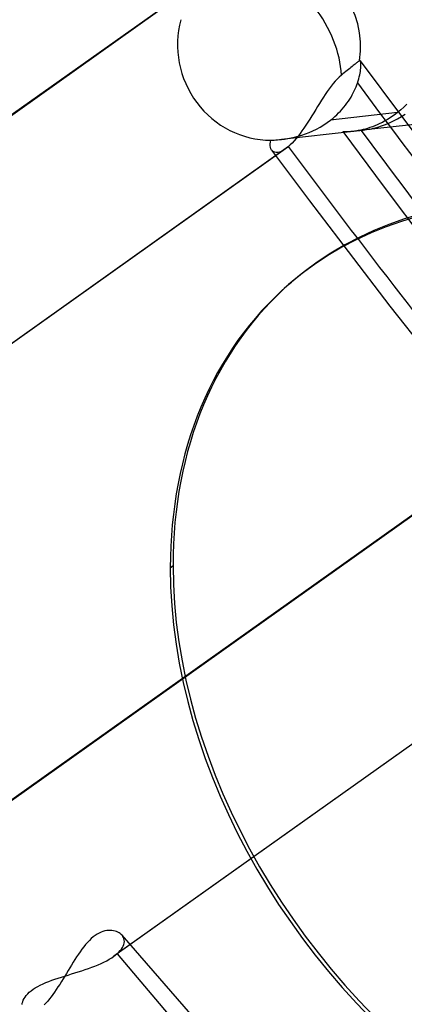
# Model space of a CAD drawing. Header units: millimetres. Extents: x -261 to 249, y -324 to 318.
# Tile 39 of 89: x -54.59 to -47.61, y -42.67 to -24.78. Entities that reach past the tile are written whole.
import ezdxf

# ---------------------------------------------------------------- set-up
doc = ezdxf.new("R2010")
doc.units = ezdxf.units.MM
doc.layers.add('MAIN-1', color=7, linetype='Continuous')
doc.layers.add('MAIN-2', color=7, linetype='Continuous')

msp = doc.modelspace()

# ---------------------------------------------------------------- linework, layer by layer
at = {"layer": 'MAIN-1'}
for p, q in [((-48.418, -26.796), (-48.417, -26.796)), ((-48.417, -26.796), (-48.417, -26.796)), ((-48.417, -26.796), (-48.416, -26.796)), ((-48.416, -26.796), (-48.416, -26.796)), ((-48.416, -26.796), (-48.415, -26.796)), ((-48.415, -26.796), (-48.415, -26.796)), ((-49.708, -29.594), (-49.658, -29.551))]:
    msp.add_line(p, q, dxfattribs=at)
for centre, major_axis, start_param, end_param in [((-0.5, -0.433), (159.408, -184.069), 0.713724, 3.511855), ((-50, -43.301), (-148.606, 171.596), -3.141592, -0.857072), ((-50, -43.301), (147.952, -170.84), 0, 2.284521), ((-50, -43.301), (-148.606, 171.596), 0, 2.284521), ((-50, -43.301), (147.952, -170.84), -3.141592, -0.857072), ((-34.4, -29.791), (33.289, -38.439), 0.713724, 3.141578), ((-43, -37.239), (-32.634, 37.683), -0.857072, 2.284521), ((-43.05, -37.282), (-6.658, 7.688), -2.427868, -0.000041), ((-43, -37.239), (-6.658, 7.688), -2.427868, -0.000041), ((-43.05, -37.282), (-6.658, 7.688), -0.000041, 0.713724), ((-43.05, -37.282), (-6.658, 7.688), 0.713724, 3.141552)]:
    msp.add_ellipse(centre, major_axis=major_axis, ratio=0.75, start_param=start_param, end_param=end_param, dxfattribs=at)
at = {"layer": 'MAIN-2'}
for p, q in [((-51.644, -24.304), (-61.074, -31.012)), ((-61.126, -31.054), (-51.702, -24.35)), ((-48.501, -25.588), (-48.517, -25.6)), ((-48.487, -25.576), (-48.501, -25.588)), ((-48.473, -25.565), (-48.487, -25.576)), ((-48.46, -25.555), (-48.473, -25.565)), ((-48.448, -25.546), (-48.46, -25.555)), ((-48.438, -25.539), (-48.448, -25.546)), ((-48.43, -25.532), (-48.438, -25.539)), ((-48.423, -25.527), (-48.43, -25.532)), ((-48.418, -25.524), (-48.423, -25.527)), ((-48.416, -25.523), (-48.418, -25.524)), ((-48.413, -25.522), (-48.416, -25.523)), ((-48.412, -25.522), (-48.413, -25.522)), ((-48.41, -25.523), (-48.412, -25.522)), ((-48.408, -25.524), (-48.41, -25.523)), ((-48.406, -25.526), (-48.408, -25.524)), ((-48.403, -25.533), (-48.406, -25.526)), ((-48.406, -25.526), (-47.64, -26.556)), ((-48.4, -25.543), (-48.403, -25.533)), ((-48.397, -25.556), (-48.4, -25.543)), ((-48.396, -25.572), (-48.397, -25.556)), ((-48.395, -25.59), (-48.396, -25.572)), ((-48.722, -25.765), (-48.749, -25.788)), ((-48.696, -25.744), (-48.722, -25.765)), ((-48.671, -25.724), (-48.696, -25.744)), ((-48.646, -25.703), (-48.671, -25.724)), ((-48.621, -25.683), (-48.646, -25.703)), ((-48.597, -25.664), (-48.621, -25.683)), ((-48.575, -25.647), (-48.597, -25.664)), ((-48.554, -25.63), (-48.575, -25.647)), ((-48.535, -25.614), (-48.554, -25.63)), ((-48.517, -25.6), (-48.535, -25.614)), ((-48.416, -25.783), (-48.409, -25.749)), ((-48.409, -25.749), (-48.404, -25.718)), ((-48.404, -25.718), (-48.4, -25.688)), ((-48.4, -25.688), (-48.397, -25.66)), ((-48.397, -25.66), (-48.396, -25.634)), ((-48.396, -25.634), (-48.395, -25.611)), ((-48.395, -25.611), (-48.395, -25.59)), ((-48.9, -25.942), (-48.937, -25.987)), ((-48.864, -25.898), (-48.9, -25.942)), ((-48.826, -25.858), (-48.864, -25.898)), ((-48.788, -25.821), (-48.826, -25.858)), ((-48.749, -25.788), (-48.788, -25.821)), ((-48.469, -25.965), (-48.456, -25.93)), ((-48.456, -25.93), (-48.444, -25.891)), ((-48.444, -25.891), (-48.433, -25.854)), ((-48.433, -25.854), (-48.424, -25.818)), ((-48.424, -25.818), (-48.416, -25.783)), ((-49.008, -26.085), (-49.042, -26.137)), ((-48.972, -26.035), (-49.008, -26.085)), ((-48.937, -25.987), (-48.972, -26.035)), ((-48.553, -26.148), (-48.533, -26.11)), ((-48.533, -26.11), (-48.515, -26.074)), ((-48.515, -26.074), (-48.498, -26.037)), ((-48.498, -26.037), (-48.483, -26.001)), ((-48.483, -26.001), (-48.469, -25.965)), ((-49.147, -26.301), (-49.182, -26.357)), ((-49.112, -26.245), (-49.147, -26.301)), ((-49.077, -26.19), (-49.112, -26.245)), ((-49.042, -26.137), (-49.077, -26.19)), ((-48.675, -26.333), (-48.648, -26.296)), ((-48.648, -26.296), (-48.622, -26.259)), ((-48.622, -26.259), (-48.597, -26.222)), ((-48.597, -26.222), (-48.574, -26.185)), ((-48.574, -26.185), (-48.553, -26.148)), ((-49.252, -26.472), (-49.287, -26.529)), ((-49.216, -26.414), (-49.252, -26.472)), ((-49.182, -26.357), (-49.216, -26.414)), ((-47.729, -26.468), (-48.945, -26.604)), ((-48.834, -26.508), (-48.799, -26.474)), ((-48.799, -26.474), (-48.766, -26.44)), ((-48.766, -26.44), (-48.734, -26.405)), ((-48.734, -26.405), (-48.704, -26.369)), ((-48.704, -26.369), (-48.675, -26.333)), ((-47.729, -26.468), (-47.774, -26.502)), ((-47.67, -26.42), (-47.729, -26.468)), ((-47.614, -26.369), (-47.67, -26.42)), ((-47.559, -26.317), (-47.614, -26.369)), ((-49.358, -26.641), (-49.393, -26.695)), ((-49.322, -26.585), (-49.358, -26.641)), ((-49.287, -26.529), (-49.322, -26.585)), ((-49.07, -26.692), (-49.007, -26.649)), ((-49.007, -26.649), (-48.945, -26.604)), ((-48.945, -26.604), (-48.907, -26.573)), ((-48.907, -26.573), (-48.87, -26.541)), ((-48.87, -26.541), (-48.834, -26.508)), ((-47.113, -26.65), (-48.418, -26.796)), ((-48.005, -26.645), (-48.051, -26.668)), ((-47.958, -26.62), (-48.005, -26.645)), ((-47.912, -26.593), (-47.958, -26.62)), ((-47.947, -26.682), (-47.875, -26.653)), ((-47.866, -26.565), (-47.912, -26.593)), ((-47.875, -26.653), (-47.802, -26.619)), ((-47.82, -26.534), (-47.866, -26.565)), ((-47.774, -26.502), (-47.82, -26.534)), ((-47.802, -26.619), (-47.731, -26.581)), ((-47.731, -26.581), (-47.66, -26.539)), ((-47.66, -26.539), (-47.591, -26.494)), ((-47.64, -26.556), (-46.865, -27.58)), ((-48.534, -26.809), (-49.837, -26.955)), ((-49.465, -26.8), (-49.501, -26.849)), ((-49.429, -26.748), (-49.465, -26.8)), ((-49.393, -26.695), (-49.429, -26.748)), ((-49.404, -26.855), (-49.336, -26.829)), ((-49.336, -26.829), (-49.269, -26.8)), ((-49.269, -26.8), (-49.202, -26.768)), ((-49.202, -26.768), (-49.136, -26.731)), ((-49.136, -26.731), (-49.07, -26.692)), ((-48.722, -26.814), (-48.719, -26.813)), ((-48.716, -26.815), (-48.722, -26.814)), ((-48.722, -26.814), (-47.973, -27.823)), ((-48.719, -26.813), (-48.707, -26.812)), ((-48.702, -26.816), (-48.716, -26.815)), ((-48.707, -26.812), (-48.687, -26.811)), ((-48.681, -26.817), (-48.702, -26.816)), ((-48.687, -26.811), (-48.659, -26.811)), ((-48.653, -26.817), (-48.681, -26.817)), ((-48.659, -26.811), (-48.623, -26.81)), ((-48.618, -26.816), (-48.653, -26.817)), ((-48.623, -26.81), (-48.581, -26.809)), ((-48.578, -26.814), (-48.618, -26.816)), ((-48.581, -26.809), (-48.532, -26.806)), ((-48.532, -26.809), (-48.578, -26.814)), ((-48.532, -26.806), (-48.477, -26.802)), ((-48.511, -26.807), (-48.532, -26.809)), ((-48.489, -26.804), (-48.511, -26.807)), ((-48.466, -26.8), (-48.489, -26.804)), ((-48.477, -26.802), (-48.418, -26.796)), ((-48.443, -26.796), (-48.466, -26.8)), ((-48.418, -26.791), (-48.443, -26.796)), ((-48.394, -26.786), (-48.418, -26.791)), ((-48.415, -26.796), (-48.355, -26.788)), ((-48.355, -26.777), (-48.394, -26.786)), ((-48.314, -26.767), (-48.355, -26.777)), ((-48.355, -26.788), (-48.293, -26.778)), ((-48.273, -26.755), (-48.314, -26.767)), ((-48.293, -26.778), (-48.227, -26.766)), ((-48.23, -26.741), (-48.273, -26.755)), ((-48.187, -26.726), (-48.23, -26.741)), ((-48.227, -26.766), (-48.159, -26.75)), ((-48.142, -26.708), (-48.187, -26.726)), ((-48.159, -26.75), (-48.09, -26.731)), ((-48.097, -26.689), (-48.142, -26.708)), ((-48.051, -26.668), (-48.097, -26.689)), ((-48.09, -26.731), (-48.019, -26.709)), ((-48.019, -26.709), (-47.947, -26.682)), ((-50.044, -27.038), (-50.039, -27.004)), ((-50.039, -27.004), (-50.03, -26.969)), ((-50.03, -26.969), (-50.003, -26.968)), ((-50.003, -26.968), (-49.973, -26.966)), ((-49.973, -26.966), (-49.942, -26.965)), ((-49.942, -26.965), (-49.909, -26.962)), ((-49.909, -26.962), (-49.874, -26.959)), ((-49.874, -26.959), (-49.837, -26.955)), ((-49.837, -26.955), (-49.782, -26.948)), ((-49.782, -26.948), (-49.724, -26.939)), ((-49.724, -26.939), (-49.663, -26.928)), ((-49.663, -26.928), (-49.6, -26.914)), ((-49.609, -26.983), (-49.644, -27.021)), ((-49.573, -26.941), (-49.609, -26.983)), ((-49.6, -26.914), (-49.536, -26.898)), ((-49.537, -26.897), (-49.573, -26.941)), ((-49.501, -26.849), (-49.537, -26.897)), ((-49.536, -26.898), (-49.47, -26.878)), ((-49.47, -26.878), (-49.404, -26.855)), ((-49.766, -27.129), (-59.186, -33.829)), ((-49.713, -27.087), (-59.127, -33.784)), ((-50.044, -27.07), (-50.044, -27.038)), ((-50.039, -27.099), (-50.044, -27.07)), ((-50.031, -27.125), (-50.039, -27.099)), ((-50.018, -27.148), (-50.031, -27.125)), ((-50.002, -27.166), (-50.018, -27.148)), ((-50.017, -27.149), (-49.326, -28.074)), ((-49.982, -27.179), (-50.002, -27.166)), ((-49.959, -27.188), (-49.982, -27.179)), ((-49.934, -27.193), (-49.959, -27.188)), ((-49.905, -27.191), (-49.934, -27.193)), ((-49.873, -27.185), (-49.905, -27.191)), ((-49.84, -27.172), (-49.873, -27.185)), ((-49.804, -27.153), (-49.84, -27.172)), ((-49.766, -27.129), (-49.804, -27.153)), ((-49.757, -27.123), (-49.766, -27.129)), ((-49.749, -27.116), (-49.757, -27.123)), ((-49.74, -27.109), (-49.749, -27.116)), ((-49.731, -27.102), (-49.74, -27.109)), ((-49.722, -27.095), (-49.731, -27.102)), ((-49.713, -27.087), (-49.722, -27.095)), ((-49.679, -27.056), (-49.713, -27.087)), ((-49.644, -27.021), (-49.679, -27.056)), ((-47.973, -27.823), (-47.215, -28.826)), ((-49.326, -28.074), (-48.628, -28.995)), ((-48.628, -28.995), (-47.867, -29.983)), ((-47.867, -29.983), (-47.098, -30.967)), ((-54.976, -39.134), (-45.561, -32.438)), ((-45.503, -32.392), (-54.923, -39.093)), ((-51.857, -34.74), (-51.807, -34.697)), ((-43.398, -35.051), (-52.822, -41.754)), ((-43.451, -35.092), (-52.881, -41.8)), ((-53.013, -41.335), (-53.047, -41.341)), ((-52.98, -41.331), (-53.013, -41.335)), ((-52.949, -41.33), (-52.98, -41.331)), ((-52.918, -41.332), (-52.949, -41.33)), ((-52.889, -41.336), (-52.918, -41.332)), ((-53.328, -41.513), (-53.363, -41.549)), ((-53.293, -41.48), (-53.328, -41.513)), ((-53.258, -41.45), (-53.293, -41.48)), ((-53.223, -41.423), (-53.258, -41.45)), ((-53.187, -41.4), (-53.223, -41.423)), ((-53.152, -41.38), (-53.187, -41.4)), ((-53.116, -41.364), (-53.152, -41.38)), ((-53.081, -41.351), (-53.116, -41.364)), ((-53.047, -41.341), (-53.081, -41.351)), ((-52.862, -41.342), (-52.889, -41.336)), ((-52.836, -41.351), (-52.862, -41.342)), ((-52.812, -41.361), (-52.836, -41.351)), ((-52.789, -41.373), (-52.812, -41.361)), ((-52.768, -41.388), (-52.789, -41.373)), ((-52.75, -41.403), (-52.768, -41.388)), ((-52.733, -41.42), (-52.75, -41.403)), ((-52.737, -41.417), (-47.994, -46.869)), ((-52.719, -41.441), (-52.733, -41.42)), ((-52.707, -41.462), (-52.719, -41.441)), ((-52.699, -41.485), (-52.707, -41.462)), ((-52.694, -41.509), (-52.699, -41.485)), ((-52.692, -41.534), (-52.694, -41.509)), ((-53.463, -41.672), (-53.496, -41.717)), ((-53.43, -41.629), (-53.463, -41.672)), ((-53.397, -41.588), (-53.43, -41.629)), ((-53.363, -41.549), (-53.397, -41.588)), ((-52.766, -41.698), (-52.743, -41.67)), ((-52.743, -41.67), (-52.725, -41.642)), ((-52.725, -41.642), (-52.711, -41.614)), ((-52.711, -41.614), (-52.701, -41.587)), ((-52.701, -41.587), (-52.695, -41.56)), ((-52.695, -41.56), (-52.692, -41.534)), ((-53.59, -41.86), (-53.621, -41.91)), ((-53.559, -41.811), (-53.59, -41.86)), ((-53.527, -41.763), (-53.559, -41.811)), ((-53.496, -41.717), (-53.527, -41.763)), ((-53.013, -41.881), (-52.966, -41.855)), ((-52.966, -41.855), (-52.922, -41.828)), ((-52.922, -41.828), (-52.882, -41.801)), ((-52.882, -41.801), (-52.871, -41.793)), ((-52.871, -41.793), (-52.861, -41.786)), ((-52.861, -41.786), (-52.851, -41.778)), ((-52.851, -41.778), (-52.841, -41.77)), ((-52.841, -41.77), (-52.831, -41.762)), ((-52.831, -41.762), (-52.822, -41.754)), ((-52.822, -41.754), (-52.792, -41.726)), ((-52.792, -41.726), (-52.766, -41.698)), ((-53.683, -42.011), (-53.713, -42.062)), ((-53.652, -41.96), (-53.683, -42.011)), ((-53.621, -41.91), (-53.652, -41.96)), ((-53.467, -42.064), (-53.406, -42.043)), ((-53.406, -42.043), (-53.345, -42.022)), ((-53.345, -42.022), (-53.286, -42)), ((-53.286, -42), (-53.227, -41.978)), ((-53.227, -41.978), (-53.171, -41.955)), ((-53.171, -41.955), (-53.116, -41.931)), ((-53.116, -41.931), (-53.063, -41.906)), ((-53.063, -41.906), (-53.013, -41.881)), ((-54.01, -42.237), (-53.953, -42.217)), ((-53.953, -42.217), (-53.896, -42.198)), ((-53.896, -42.198), (-53.837, -42.179)), ((-53.837, -42.179), (-53.776, -42.16)), ((-53.805, -42.213), (-53.836, -42.262)), ((-53.774, -42.163), (-53.805, -42.213)), ((-53.776, -42.16), (-53.715, -42.141)), ((-53.744, -42.112), (-53.774, -42.163)), ((-53.713, -42.062), (-53.744, -42.112)), ((-53.715, -42.141), (-53.654, -42.122)), ((-53.654, -42.122), (-53.592, -42.103)), ((-53.592, -42.103), (-53.529, -42.083)), ((-53.529, -42.083), (-53.467, -42.064)), ((-54.386, -42.427), (-54.35, -42.4)), ((-54.35, -42.4), (-54.31, -42.374)), ((-54.31, -42.374), (-54.266, -42.348)), ((-54.266, -42.348), (-54.22, -42.324)), ((-54.22, -42.324), (-54.17, -42.301)), ((-54.17, -42.301), (-54.119, -42.279)), ((-54.119, -42.279), (-54.065, -42.257)), ((-54.065, -42.257), (-54.01, -42.237)), ((-53.929, -42.406), (-53.96, -42.451)), ((-53.898, -42.359), (-53.929, -42.406)), ((-53.867, -42.311), (-53.898, -42.359)), ((-53.836, -42.262), (-53.867, -42.311)), ((-54.528, -42.599), (-54.513, -42.57)), ((-54.513, -42.57), (-54.496, -42.541)), ((-54.496, -42.541), (-54.474, -42.512)), ((-54.474, -42.512), (-54.448, -42.483)), ((-54.448, -42.483), (-54.419, -42.455)), ((-54.419, -42.455), (-54.386, -42.427)), ((-54.054, -42.577), (-54.085, -42.614)), ((-54.023, -42.537), (-54.054, -42.577)), ((-53.991, -42.495), (-54.023, -42.537)), ((-53.96, -42.451), (-53.991, -42.495)), ((-54.551, -42.68), (-54.546, -42.654)), ((-54.546, -42.654), (-54.539, -42.627)), ((-54.539, -42.627), (-54.528, -42.599)), ((-54.116, -42.65), (-54.147, -42.683)), ((-54.085, -42.614), (-54.116, -42.65))]:
    msp.add_line(p, q, dxfattribs=at)
for centre, major_axis, ratio, start_param, end_param in [((0, 0), (-158.754, 183.313), 0.75, -2.427868, 0.713724), ((0, 0), (-158.754, 183.313), 0.75, 0.713724, 3.855317), ((-0.5, -0.433), (159.408, -184.069), 0.75, -2.427868, -0.370263), ((-8.75, -7.578), (-148.606, 171.596), 0.75, 0.713724, 2.284521), ((4.85, 4.2), (-45.95, 53.059), 0.75, 0.635192, 2.284521), ((9.229, 7.992), (-46.605, 53.815), 0.75, 0.713724, 3.141578), ((5.35, 4.633), (46.605, -53.815), 0.75, -2.427868, -0.857072), ((9.229, 7.992), (-53.263, 61.502), 0.75, 0.803149, 3.127272), ((0, 0), (36.988, -42.71), 0.75, -2.427868, -0.000014), ((-34.4, -29.791), (-36.661, 42.332), 0.75, 0.489414, 2.284521), ((-34.15, -29.575), (-36.988, 42.71), 0.75, 0.713724, 2.284521), ((-34.4, -29.791), (33.289, -38.439), 0.75, -2.427868, -0.000014), ((-50.088, -25.278), (0.189, -1.684), 0.995888, 1.314192, 2.873115), ((-42.5, -36.806), (-33.289, 38.439), 0.75, 0.713724, 2.284521), ((-50.088, -25.278), (0.982, -1.381), 0.65974, 0.791511, 1.633869), ((-50.088, -25.278), (0.606, -1.587), 0.959723, -2.221558, -0.343181), ((26.652, 23.082), (77.971, -90.033), 0.75, -1.672743, -1.612197), ((21.152, 18.319), (-72.052, 83.199), 0.75, 1.466736, 1.531509), ((26.652, 23.082), (-79.45, 91.741), 0.75, 1.471186, 1.527059), ((-43, -37.239), (-6.658, 7.688), 0.75, -0.000041, 0.713724), ((-21.191, -18.352), (66.409, -9.823), 0.560297, -2.469598, -1.171975), ((-43, -37.239), (-6.658, 7.688), 0.75, 0.713724, 3.141552), ((-21.809, -18.887), (66.409, -9.823), 0.560297, -2.457547, -1.158767), ((26.652, 23.082), (89.511, -103.358), 0.75, -1.592863, -0.121281)]:
    msp.add_ellipse(centre, major_axis=major_axis, ratio=ratio, start_param=start_param, end_param=end_param, dxfattribs=at)

doc.saveas('drawing.dxf')
